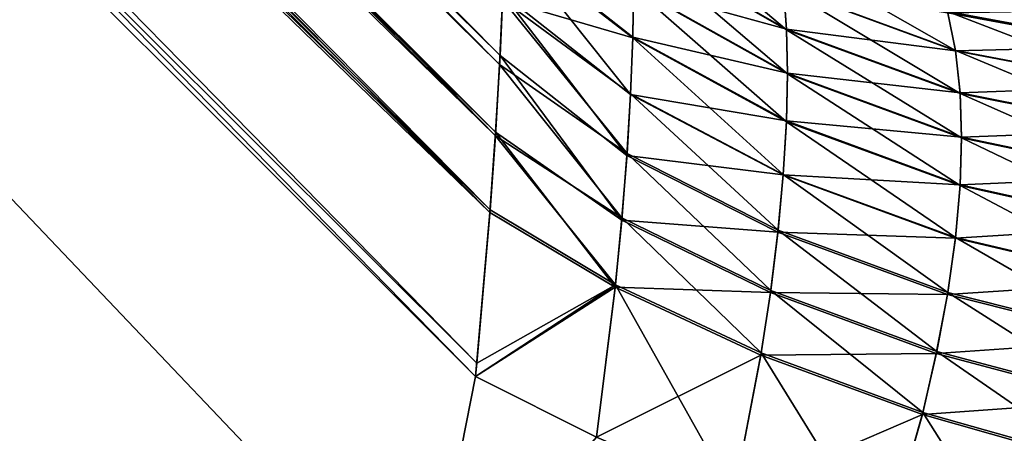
# Model space of a CAD drawing. Header units: metres. Extents: x -59 to 28, y 0 to 1680.
# Tile 21 of 115: x 5.165 to 5.643, y 81.039 to 81.239. Entities that reach past the tile are written whole.
import ezdxf

# ---------------------------------------------------------------- set-up
doc = ezdxf.new("R2010")
doc.units = ezdxf.units.M

msp = doc.modelspace()

# ---------------------------------------------------------------- linework, layer by layer
at = {"layer": 'ELYT3PV164'}
for points in [[(2.482757, 84.094704, 828.846497), (5.398222, 81.22213, 825.964661), (2.450909, 84.199608, 828.844666)], [(5.398222, 81.22213, 825.964661), (5.39954, 81.251999, 825.946411), (2.450909, 84.199608, 828.844666)], [(2.453628, 84.192223, 811.155212), (5.397989, 81.217644, 814.032959), (2.484197, 84.088364, 811.153381)], [(2.453628, 84.192223, 811.155212), (5.399435, 81.249199, 814.051697), (5.397989, 81.217644, 814.032959)], [(2.484197, 84.088364, 688.846619), (5.395941, 81.183098, 685.983215), (2.453628, 84.192223, 688.844788)], [(5.395941, 81.183098, 685.983215), (5.397989, 81.217644, 685.967041), (2.453628, 84.192223, 688.844788)], [(2.453628, 84.192223, 688.844788), (5.397989, 81.217644, 685.967041), (5.399435, 81.249199, 685.948303)], [(2.495411, 84.024109, 828.847717), (5.393284, 81.145905, 825.996338), (2.482757, 84.094704, 828.846497)], [(5.393284, 81.145905, 825.996338), (5.396054, 81.18483, 825.982483), (2.482757, 84.094704, 828.846497)], [(2.482757, 84.094704, 828.846497), (5.396054, 81.18483, 825.982483), (5.398222, 81.22213, 825.964661)], [(5.39954, 81.251999, 674.053589), (5.398222, 81.22213, 674.035339), (2.482757, 84.094704, 671.153503)], [(2.482757, 84.094704, 671.153503), (5.398222, 81.22213, 674.035339), (5.396054, 81.18483, 674.017517)], [(2.482757, 84.094704, 671.153503), (5.396054, 81.18483, 674.017517), (2.495411, 84.024109, 671.152283)], [(5.397989, 81.217644, 814.032959), (5.395941, 81.183098, 814.016785), (2.484197, 84.088364, 811.153381)], [(2.484197, 84.088364, 811.153381), (5.395941, 81.183098, 814.016785), (2.495805, 84.020889, 811.152222)], [(2.495805, 84.020889, 688.847778), (5.393384, 81.147202, 685.995972), (2.484197, 84.088364, 688.846619)], [(5.393384, 81.147202, 685.995972), (5.395941, 81.183098, 685.983215), (2.484197, 84.088364, 688.846619)], [(2.5, 83.952614, 828.848938), (5.386322, 81.066292, 826.012573), (2.495411, 84.024109, 828.847717)], [(5.386322, 81.066292, 826.012573), (5.393284, 81.145905, 825.996338), (2.495411, 84.024109, 828.847717)], [(5.396054, 81.18483, 674.017517), (5.393284, 81.145905, 674.003662), (2.495411, 84.024109, 671.152283)], [(2.495411, 84.024109, 671.152283), (5.393284, 81.145905, 674.003662), (2.5, 83.952614, 671.151062)], [(5.395941, 81.183098, 814.016785), (5.393384, 81.147202, 814.004028), (2.495805, 84.020889, 811.152222)], [(2.495805, 84.020889, 811.152222), (5.393384, 81.147202, 814.004028), (2.5, 83.952614, 811.151062)], [(2.5, 83.952614, 688.848938), (5.386951, 81.07283, 686.01178), (2.495805, 84.020889, 688.847778)], [(5.386951, 81.07283, 686.01178), (5.393384, 81.147202, 685.995972), (2.495805, 84.020889, 688.847778)], [(5.361648, 80.94162, 813.960571), (2.5, 83.952614, 811.151062), (5.386322, 81.066292, 813.987427)], [(5.353096, 80.811279, 813.949707), (2.5, 83.952614, 811.151062), (5.361648, 80.94162, 813.960571)], [(2.5, 83.952614, 811.151062), (5.353096, 75.300003, 813.853516), (2.5, 75.300003, 811)], [(5.353096, 75.300003, 813.853516), (2.5, 83.952614, 811.151062), (5.353096, 80.811279, 813.949707)], [(5.393384, 81.147202, 814.004028), (5.386951, 81.07283, 813.98822), (2.5, 83.952614, 811.151062)], [(2.5, 83.952614, 811.151062), (5.386951, 81.07283, 813.98822), (5.386322, 81.066292, 813.987427)], [(5.353096, 75.300003, 826.146484), (2.5, 83.952614, 828.848938), (2.5, 75.300003, 829)], [(5.353096, 80.811279, 826.050293), (2.5, 83.952614, 828.848938), (5.353096, 75.300003, 826.146484)], [(2.5, 83.952614, 828.848938), (5.361652, 80.941643, 826.039429), (5.386322, 81.066292, 826.012573)], [(5.361652, 80.941643, 826.039429), (2.5, 83.952614, 828.848938), (5.353096, 80.811279, 826.050293)], [(5.353096, 75.300003, 686.146484), (2.5, 83.952614, 688.848938), (2.5, 75.300003, 689)], [(5.353096, 80.811279, 686.050293), (2.5, 83.952614, 688.848938), (5.353096, 75.300003, 686.146484)], [(2.5, 83.952614, 688.848938), (5.361648, 80.94162, 686.039429), (5.386322, 81.066292, 686.012573)], [(5.361648, 80.94162, 686.039429), (2.5, 83.952614, 688.848938), (5.353096, 80.811279, 686.050293)], [(5.386322, 81.066292, 686.012573), (5.386951, 81.07283, 686.01178), (2.5, 83.952614, 688.848938)], [(5.393284, 81.145905, 674.003662), (5.386322, 81.066292, 673.987427), (2.5, 83.952614, 671.151062)], [(5.361652, 80.941643, 673.960571), (2.5, 83.952614, 671.151062), (5.386322, 81.066292, 673.987427)], [(5.353096, 80.811279, 673.949707), (2.5, 83.952614, 671.151062), (5.361652, 80.941643, 673.960571)], [(2.5, 83.952614, 671.151062), (5.353096, 75.300003, 673.853516), (2.5, 75.300003, 671)], [(5.353096, 75.300003, 673.853516), (2.5, 83.952614, 671.151062), (5.353096, 80.811279, 673.949707)], [(5.462594, 81.277275, 814.173706), (5.461561, 81.29834, 814.201965), (5.537135, 81.234581, 814.213623)], [(5.461561, 81.29834, 814.201965), (5.535615, 81.255203, 814.240234), (5.537135, 81.234581, 814.213623)], [(5.537135, 81.234581, 685.786377), (5.461561, 81.29834, 685.798035), (5.462594, 81.277275, 685.826294)], [(5.461561, 81.29834, 685.798035), (5.537135, 81.234581, 685.786377), (5.535615, 81.255203, 685.759766)], [(5.399435, 81.249199, 814.051697), (5.400329, 81.278709, 814.073547), (5.462548, 81.230629, 814.126282)], [(5.462548, 81.230629, 685.873718), (5.400329, 81.278709, 685.926453), (5.399435, 81.249199, 685.948303)], [(5.400356, 81.279991, 825.925415), (5.39954, 81.251999, 825.946411), (5.46149, 81.203224, 825.894958)], [(5.39954, 81.251999, 674.053589), (5.400356, 81.279991, 674.074585), (5.46149, 81.203224, 674.105042)], [(5.462548, 81.230629, 814.126282), (5.400329, 81.278709, 814.073547), (5.462898, 81.255005, 814.148987)], [(5.462548, 81.230629, 685.873718), (5.462898, 81.255005, 685.851013), (5.400329, 81.278709, 685.926453)], [(5.462559, 81.231033, 825.873352), (5.400356, 81.279991, 825.925415), (5.46149, 81.203224, 825.894958)], [(5.400356, 81.279991, 825.925415), (5.462559, 81.231033, 825.873352), (5.462899, 81.255386, 825.850647)], [(5.46149, 81.203224, 674.105042), (5.400356, 81.279991, 674.074585), (5.462559, 81.231033, 674.126648)], [(5.462559, 81.231033, 674.126648), (5.400356, 81.279991, 674.074585), (5.462899, 81.255386, 674.149353)], [(5.462584, 81.277611, 825.825867), (5.462899, 81.255386, 825.850647), (5.53712, 81.234901, 825.786011)], [(5.462584, 81.277611, 825.825867), (5.53712, 81.234901, 825.786011), (5.535636, 81.255013, 825.760071)], [(5.53712, 81.234901, 674.213989), (5.462899, 81.255386, 674.149353), (5.462584, 81.277611, 674.174133)], [(5.53712, 81.234901, 674.213989), (5.462584, 81.277611, 674.174133), (5.535636, 81.255013, 674.239929)], [(5.462898, 81.255005, 814.148987), (5.462594, 81.277275, 814.173706), (5.537589, 81.213142, 814.190063)], [(5.462594, 81.277275, 814.173706), (5.537135, 81.234581, 814.213623), (5.537589, 81.213142, 814.190063)], [(5.537589, 81.213142, 685.809937), (5.462594, 81.277275, 685.826294), (5.462898, 81.255005, 685.851013)], [(5.462594, 81.277275, 685.826294), (5.537589, 81.213142, 685.809937), (5.537135, 81.234581, 685.786377)], [(5.535615, 81.255203, 814.240234), (5.533042, 81.273651, 814.268433), (5.619062, 81.224533, 814.270325)], [(5.533042, 81.273651, 814.268433), (5.615233, 81.243439, 814.298035), (5.619062, 81.224533, 814.270325)], [(5.535615, 81.255203, 685.759766), (5.619062, 81.224533, 685.729675), (5.533042, 81.273651, 685.731567)], [(5.533042, 81.273651, 685.731567), (5.619062, 81.224533, 685.729675), (5.615233, 81.243439, 685.701965)], [(5.615233, 81.243439, 814.298035), (5.609911, 81.260262, 814.326965), (5.703571, 81.22715, 814.319885)], [(5.609911, 81.260262, 814.326965), (5.696134, 81.244675, 814.34967), (5.703571, 81.22715, 814.319885)], [(5.615233, 81.243439, 685.701965), (5.703571, 81.22715, 685.680115), (5.609911, 81.260262, 685.673035)], [(5.609911, 81.260262, 685.673035), (5.703571, 81.22715, 685.680115), (5.696134, 81.244675, 685.65033)], [(5.462548, 81.230629, 814.126282), (5.462898, 81.255005, 814.148987), (5.537084, 81.189964, 814.168213)], [(5.537084, 81.189964, 685.831787), (5.462898, 81.255005, 685.851013), (5.462548, 81.230629, 685.873718)], [(5.462899, 81.255386, 825.850647), (5.462559, 81.231033, 825.873352), (5.53759, 81.213501, 825.80957)], [(5.53759, 81.213501, 674.19043), (5.462559, 81.231033, 674.126648), (5.462899, 81.255386, 674.149353)], [(5.462898, 81.255005, 814.148987), (5.537589, 81.213142, 814.190063), (5.537084, 81.189964, 814.168213)], [(5.537589, 81.213142, 685.809937), (5.462898, 81.255005, 685.851013), (5.537084, 81.189964, 685.831787)], [(5.462899, 81.255386, 825.850647), (5.53759, 81.213501, 825.80957), (5.53712, 81.234901, 825.786011)], [(5.53759, 81.213501, 674.19043), (5.462899, 81.255386, 674.149353), (5.53712, 81.234901, 674.213989)], [(5.537135, 81.234581, 814.213623), (5.535615, 81.255203, 814.240234), (5.621338, 81.203621, 814.244019)], [(5.535615, 81.255203, 814.240234), (5.619062, 81.224533, 814.270325), (5.621338, 81.203621, 814.244019)], [(5.537135, 81.234581, 685.786377), (5.621338, 81.203621, 685.755981), (5.535615, 81.255203, 685.759766)], [(5.535615, 81.255203, 685.759766), (5.621338, 81.203621, 685.755981), (5.619062, 81.224533, 685.729675)], [(5.535636, 81.255013, 825.760071), (5.53712, 81.234901, 825.786011), (5.619093, 81.224335, 825.729919)], [(5.535636, 81.255013, 825.760071), (5.619093, 81.224335, 825.729919), (5.615391, 81.242821, 825.702942)], [(5.619093, 81.224335, 674.270081), (5.53712, 81.234901, 674.213989), (5.535636, 81.255013, 674.239929)], [(5.535636, 81.255013, 674.239929), (5.615391, 81.242821, 674.297058), (5.619093, 81.224335, 674.270081)], [(5.397989, 81.217644, 814.032959), (5.399435, 81.249199, 814.051697), (5.459772, 81.174583, 814.08667)], [(5.459772, 81.174583, 685.91333), (5.399435, 81.249199, 685.948303), (5.397989, 81.217644, 685.967041)], [(5.39954, 81.251999, 825.946411), (5.398222, 81.22213, 825.964661), (5.459699, 81.173538, 825.91394)], [(5.39954, 81.251999, 674.053589), (5.459699, 81.173538, 674.08606), (5.398222, 81.22213, 674.035339)], [(5.461504, 81.203499, 814.105225), (5.399435, 81.249199, 814.051697), (5.462548, 81.230629, 814.126282)], [(5.399435, 81.249199, 814.051697), (5.461504, 81.203499, 814.105225), (5.459772, 81.174583, 814.08667)], [(5.461504, 81.203499, 685.894775), (5.462548, 81.230629, 685.873718), (5.399435, 81.249199, 685.948303)], [(5.461504, 81.203499, 685.894775), (5.399435, 81.249199, 685.948303), (5.459772, 81.174583, 685.91333)], [(5.46149, 81.203224, 825.894958), (5.39954, 81.251999, 825.946411), (5.459699, 81.173538, 825.91394)], [(5.459699, 81.173538, 674.08606), (5.39954, 81.251999, 674.053589), (5.46149, 81.203224, 674.105042)], [(5.615391, 81.242821, 825.702942), (5.703793, 81.226501, 825.681091), (5.696429, 81.244095, 825.651367)], [(5.615391, 81.242821, 674.297058), (5.696429, 81.244095, 674.348633), (5.703793, 81.226501, 674.318909)], [(5.619062, 81.224533, 814.270325), (5.615233, 81.243439, 814.298035), (5.708961, 81.207397, 814.291199)], [(5.615233, 81.243439, 814.298035), (5.703571, 81.22715, 814.319885), (5.708961, 81.207397, 814.291199)], [(5.619062, 81.224533, 685.729675), (5.708961, 81.207397, 685.708801), (5.615233, 81.243439, 685.701965)], [(5.615233, 81.243439, 685.701965), (5.708961, 81.207397, 685.708801), (5.703571, 81.22715, 685.680115)], [(5.615391, 81.242821, 825.702942), (5.619093, 81.224335, 825.729919), (5.703793, 81.226501, 825.681091)], [(5.615391, 81.242821, 674.297058), (5.703793, 81.226501, 674.318909), (5.619093, 81.224335, 674.270081)], [(5.53712, 81.234901, 825.786011), (5.53759, 81.213501, 825.80957), (5.621316, 81.203949, 825.755615)], [(5.53712, 81.234901, 825.786011), (5.621316, 81.203949, 825.755615), (5.619093, 81.224335, 825.729919)], [(5.621316, 81.203949, 674.244385), (5.53759, 81.213501, 674.19043), (5.53712, 81.234901, 674.213989)], [(5.621316, 81.203949, 674.244385), (5.53712, 81.234901, 674.213989), (5.619093, 81.224335, 674.270081)], [(5.537589, 81.213142, 814.190063), (5.537135, 81.234581, 814.213623), (5.622027, 81.182098, 814.22052)], [(5.537135, 81.234581, 814.213623), (5.621338, 81.203621, 814.244019), (5.622027, 81.182098, 814.22052)], [(5.537589, 81.213142, 685.809937), (5.622027, 81.182098, 685.77948), (5.537135, 81.234581, 685.786377)], [(5.537135, 81.234581, 685.786377), (5.622027, 81.182098, 685.77948), (5.621338, 81.203621, 685.755981)], [(5.462559, 81.231033, 825.873352), (5.46149, 81.203224, 825.894958), (5.537099, 81.190346, 825.831421)], [(5.537099, 81.190346, 674.168579), (5.46149, 81.203224, 674.105042), (5.462559, 81.231033, 674.126648)], [(5.461504, 81.203499, 814.105225), (5.462548, 81.230629, 814.126282), (5.535563, 81.164398, 814.147644)], [(5.535563, 81.164398, 685.852356), (5.462548, 81.230629, 685.873718), (5.461504, 81.203499, 685.894775)], [(5.462548, 81.230629, 814.126282), (5.537084, 81.189964, 814.168213), (5.535563, 81.164398, 814.147644)], [(5.537084, 81.189964, 685.831787), (5.462548, 81.230629, 685.873718), (5.535563, 81.164398, 685.852356)], [(5.462559, 81.231033, 825.873352), (5.537099, 81.190346, 825.831421), (5.53759, 81.213501, 825.80957)], [(5.462559, 81.231033, 674.126648), (5.53759, 81.213501, 674.19043), (5.537099, 81.190346, 674.168579)], [(5.619093, 81.224335, 825.729919), (5.709004, 81.207191, 825.709106), (5.703793, 81.226501, 825.681091)], [(5.619093, 81.224335, 674.270081), (5.703793, 81.226501, 674.318909), (5.709004, 81.207191, 674.290894)], [(5.398222, 81.22213, 825.964661), (5.396054, 81.18483, 825.982483), (5.457199, 81.142258, 825.930176)], [(5.398222, 81.22213, 674.035339), (5.457199, 81.142258, 674.069824), (5.396054, 81.18483, 674.017517)], [(5.459699, 81.173538, 825.91394), (5.398222, 81.22213, 825.964661), (5.457199, 81.142258, 825.930176)], [(5.459699, 81.173538, 674.08606), (5.457199, 81.142258, 674.069824), (5.398222, 81.22213, 674.035339)], [(5.621338, 81.203621, 814.244019), (5.619062, 81.224533, 814.270325), (5.712183, 81.185524, 814.263733)], [(5.619062, 81.224533, 814.270325), (5.708961, 81.207397, 814.291199), (5.712183, 81.185524, 814.263733)], [(5.621338, 81.203621, 685.755981), (5.712183, 81.185524, 685.736267), (5.619062, 81.224533, 685.729675)], [(5.619062, 81.224533, 685.729675), (5.712183, 81.185524, 685.736267), (5.708961, 81.207397, 685.708801)], [(5.619093, 81.224335, 825.729919), (5.621316, 81.203949, 825.755615), (5.709004, 81.207191, 825.709106)], [(5.709004, 81.207191, 674.290894), (5.621316, 81.203949, 674.244385), (5.619093, 81.224335, 674.270081)], [(5.395941, 81.183098, 814.016785), (5.397989, 81.217644, 814.032959), (5.457298, 81.143372, 814.070313)], [(5.457298, 81.143372, 685.929688), (5.397989, 81.217644, 685.967041), (5.395941, 81.183098, 685.983215)], [(5.397989, 81.217644, 814.032959), (5.459772, 81.174583, 814.08667), (5.457298, 81.143372, 814.070313)], [(5.459772, 81.174583, 685.91333), (5.397989, 81.217644, 685.967041), (5.457298, 81.143372, 685.929688)], [(5.537084, 81.189964, 814.168213), (5.537589, 81.213142, 814.190063), (5.62128, 81.159004, 814.198608)], [(5.62128, 81.159004, 685.801392), (5.537589, 81.213142, 685.809937), (5.537084, 81.189964, 685.831787)], [(5.53759, 81.213501, 825.80957), (5.537099, 81.190346, 825.831421), (5.622027, 81.182457, 825.779114)], [(5.53759, 81.213501, 674.19043), (5.622027, 81.182457, 674.220886), (5.537099, 81.190346, 674.168579)], [(5.537589, 81.213142, 814.190063), (5.622027, 81.182098, 814.22052), (5.62128, 81.159004, 814.198608)], [(5.622027, 81.182098, 685.77948), (5.537589, 81.213142, 685.809937), (5.62128, 81.159004, 685.801392)], [(5.53759, 81.213501, 825.80957), (5.622027, 81.182457, 825.779114), (5.621316, 81.203949, 825.755615)], [(5.622027, 81.182457, 674.220886), (5.53759, 81.213501, 674.19043), (5.621316, 81.203949, 674.244385)], [(5.621316, 81.203949, 825.755615), (5.712152, 81.18586, 825.73584), (5.709004, 81.207191, 825.709106)], [(5.712152, 81.18586, 674.26416), (5.621316, 81.203949, 674.244385), (5.709004, 81.207191, 674.290894)], [(5.46149, 81.203224, 825.894958), (5.459699, 81.173538, 825.91394), (5.535543, 81.164139, 825.852539)], [(5.535543, 81.164139, 674.147461), (5.459699, 81.173538, 674.08606), (5.46149, 81.203224, 674.105042)], [(5.459772, 81.174583, 814.08667), (5.461504, 81.203499, 814.105225), (5.533038, 81.137291, 814.129089)], [(5.533038, 81.137291, 685.870911), (5.461504, 81.203499, 685.894775), (5.459772, 81.174583, 685.91333)], [(5.46149, 81.203224, 825.894958), (5.535543, 81.164139, 825.852539), (5.537099, 81.190346, 825.831421)], [(5.46149, 81.203224, 674.105042), (5.537099, 81.190346, 674.168579), (5.535543, 81.164139, 674.147461)], [(5.461504, 81.203499, 814.105225), (5.535563, 81.164398, 814.147644), (5.533038, 81.137291, 814.129089)], [(5.461504, 81.203499, 685.894775), (5.533038, 81.137291, 685.870911), (5.535563, 81.164398, 685.852356)], [(5.621316, 81.203949, 825.755615), (5.622027, 81.182457, 825.779114), (5.712152, 81.18586, 825.73584)], [(5.712152, 81.18586, 674.26416), (5.622027, 81.182457, 674.220886), (5.621316, 81.203949, 674.244385)], [(5.622027, 81.182098, 814.22052), (5.621338, 81.203621, 814.244019), (5.713166, 81.162994, 814.239258)], [(5.621338, 81.203621, 814.244019), (5.712183, 81.185524, 814.263733), (5.713166, 81.162994, 814.239258)], [(5.622027, 81.182098, 685.77948), (5.713166, 81.162994, 685.760742), (5.621338, 81.203621, 685.755981)], [(5.621338, 81.203621, 685.755981), (5.713166, 81.162994, 685.760742), (5.712183, 81.185524, 685.736267)], [(5.537099, 81.190346, 825.831421), (5.535543, 81.164139, 825.852539), (5.621303, 81.159393, 825.801025)], [(5.537099, 81.190346, 674.168579), (5.621303, 81.159393, 674.198975), (5.535543, 81.164139, 674.147461)], [(5.535563, 81.164398, 814.147644), (5.537084, 81.189964, 814.168213), (5.61902, 81.133713, 814.177734)], [(5.61902, 81.133713, 685.822266), (5.537084, 81.189964, 685.831787), (5.535563, 81.164398, 685.852356)], [(5.537084, 81.189964, 814.168213), (5.62128, 81.159004, 814.198608), (5.61902, 81.133713, 814.177734)], [(5.62128, 81.159004, 685.801392), (5.537084, 81.189964, 685.831787), (5.61902, 81.133713, 685.822266)], [(5.537099, 81.190346, 825.831421), (5.621303, 81.159393, 825.801025), (5.622027, 81.182457, 825.779114)], [(5.537099, 81.190346, 674.168579), (5.622027, 81.182457, 674.220886), (5.621303, 81.159393, 674.198975)], [(5.396054, 81.18483, 825.982483), (5.393284, 81.145905, 825.996338), (5.454007, 81.109673, 825.943787)], [(5.396054, 81.18483, 674.017517), (5.454007, 81.109673, 674.056213), (5.393284, 81.145905, 674.003662)], [(5.393384, 81.147202, 814.004028), (5.395941, 81.183098, 814.016785), (5.454133, 81.110847, 814.056702)], [(5.454133, 81.110847, 685.943298), (5.395941, 81.183098, 685.983215), (5.393384, 81.147202, 685.995972)], [(5.395941, 81.183098, 814.016785), (5.457298, 81.143372, 814.070313), (5.454133, 81.110847, 814.056702)], [(5.457298, 81.143372, 685.929688), (5.395941, 81.183098, 685.983215), (5.454133, 81.110847, 685.943298)], [(5.457199, 81.142258, 825.930176), (5.396054, 81.18483, 825.982483), (5.454007, 81.109673, 825.943787)], [(5.457199, 81.142258, 674.069824), (5.454007, 81.109673, 674.056213), (5.396054, 81.18483, 674.017517)], [(5.62128, 81.159004, 814.198608), (5.622027, 81.182098, 814.22052), (5.712116, 81.13887, 814.216309)], [(5.712116, 81.13887, 685.783691), (5.622027, 81.182098, 685.77948), (5.62128, 81.159004, 685.801392)], [(5.622027, 81.182457, 825.779114), (5.621303, 81.159393, 825.801025), (5.713166, 81.163376, 825.760376)], [(5.622027, 81.182457, 674.220886), (5.713166, 81.163376, 674.239624), (5.621303, 81.159393, 674.198975)], [(5.622027, 81.182457, 825.779114), (5.713166, 81.163376, 825.760376), (5.712152, 81.18586, 825.73584)], [(5.713166, 81.163376, 674.239624), (5.622027, 81.182457, 674.220886), (5.712152, 81.18586, 674.26416)], [(5.622027, 81.182098, 814.22052), (5.713166, 81.162994, 814.239258), (5.712116, 81.13887, 814.216309)], [(5.713166, 81.162994, 685.760742), (5.622027, 81.182098, 685.77948), (5.712116, 81.13887, 685.783691)], [(5.459699, 81.173538, 825.91394), (5.457199, 81.142258, 825.930176), (5.532932, 81.136314, 825.871521)], [(5.532932, 81.136314, 674.128479), (5.457199, 81.142258, 674.069824), (5.459699, 81.173538, 674.08606)], [(5.457298, 81.143372, 814.070313), (5.459772, 81.174583, 814.08667), (5.529432, 81.108124, 814.112305)], [(5.529432, 81.108124, 685.887695), (5.459772, 81.174583, 685.91333), (5.457298, 81.143372, 685.929688)], [(5.459699, 81.173538, 825.91394), (5.532932, 81.136314, 825.871521), (5.535543, 81.164139, 825.852539)], [(5.459699, 81.173538, 674.08606), (5.535543, 81.164139, 674.147461), (5.532932, 81.136314, 674.128479)], [(5.459772, 81.174583, 814.08667), (5.533038, 81.137291, 814.129089), (5.529432, 81.108124, 814.112305)], [(5.459772, 81.174583, 685.91333), (5.529432, 81.108124, 685.887695), (5.533038, 81.137291, 685.870911)], [(5.535543, 81.164139, 825.852539), (5.532932, 81.136314, 825.871521), (5.61899, 81.133453, 825.822449)], [(5.535543, 81.164139, 674.147461), (5.61899, 81.133453, 674.177551), (5.532932, 81.136314, 674.128479)], [(5.533038, 81.137291, 814.129089), (5.535563, 81.164398, 814.147644), (5.615281, 81.107048, 814.158813)], [(5.533038, 81.137291, 685.870911), (5.615281, 81.107048, 685.841187), (5.535563, 81.164398, 685.852356)], [(5.535543, 81.164139, 825.852539), (5.61899, 81.133453, 825.822449), (5.621303, 81.159393, 825.801025)], [(5.535543, 81.164139, 674.147461), (5.621303, 81.159393, 674.198975), (5.61899, 81.133453, 674.177551)], [(5.535563, 81.164398, 814.147644), (5.61902, 81.133713, 814.177734), (5.615281, 81.107048, 814.158813)], [(5.535563, 81.164398, 685.852356), (5.615281, 81.107048, 685.841187), (5.61902, 81.133713, 685.822266)], [(5.621303, 81.159393, 825.801025), (5.712149, 81.139267, 825.783325), (5.713166, 81.163376, 825.760376)], [(5.621303, 81.159393, 674.198975), (5.713166, 81.163376, 674.239624), (5.712149, 81.139267, 674.216675)], [(5.621303, 81.159393, 825.801025), (5.61899, 81.133453, 825.822449), (5.712149, 81.139267, 825.783325)], [(5.621303, 81.159393, 674.198975), (5.712149, 81.139267, 674.216675), (5.61899, 81.133453, 674.177551)], [(5.61902, 81.133713, 814.177734), (5.62128, 81.159004, 814.198608), (5.708931, 81.112526, 814.194519)], [(5.708931, 81.112526, 685.805481), (5.62128, 81.159004, 685.801392), (5.61902, 81.133713, 685.822266)], [(5.62128, 81.159004, 814.198608), (5.712116, 81.13887, 814.216309), (5.708931, 81.112526, 814.194519)], [(5.712116, 81.13887, 685.783691), (5.62128, 81.159004, 685.801392), (5.708931, 81.112526, 685.805481)], [(5.393284, 81.145905, 825.996338), (5.386322, 81.066292, 826.012573), (5.454007, 81.109673, 825.943787)], [(5.454007, 81.109673, 674.056213), (5.386322, 81.066292, 673.987427), (5.393284, 81.145905, 674.003662)], [(5.386951, 81.07283, 813.98822), (5.393384, 81.147202, 814.004028), (5.454133, 81.110847, 814.056702)], [(5.386951, 81.07283, 686.01178), (5.454133, 81.110847, 685.943298), (5.393384, 81.147202, 685.995972)], [(5.454133, 81.110847, 814.056702), (5.457298, 81.143372, 814.070313), (5.524822, 81.077736, 814.097778)], [(5.524822, 81.077736, 685.902222), (5.457298, 81.143372, 685.929688), (5.454133, 81.110847, 685.943298)], [(5.457298, 81.143372, 814.070313), (5.529432, 81.108124, 814.112305), (5.524822, 81.077736, 814.097778)], [(5.457298, 81.143372, 685.929688), (5.524822, 81.077736, 685.902222), (5.529432, 81.108124, 685.887695)], [(5.457199, 81.142258, 825.930176), (5.454007, 81.109673, 825.943787), (5.529288, 81.107079, 825.888245)], [(5.529288, 81.107079, 674.111755), (5.454007, 81.109673, 674.056213), (5.457199, 81.142258, 674.069824)], [(5.457199, 81.142258, 825.930176), (5.529288, 81.107079, 825.888245), (5.532932, 81.136314, 825.871521)], [(5.457199, 81.142258, 674.069824), (5.532932, 81.136314, 674.128479), (5.529288, 81.107079, 674.111755)], [(5.61899, 81.133453, 825.822449), (5.708889, 81.112259, 825.805725), (5.712149, 81.139267, 825.783325)], [(5.61899, 81.133453, 674.177551), (5.712149, 81.139267, 674.216675), (5.708889, 81.112259, 674.194275)], [(5.532932, 81.136314, 825.871521), (5.529288, 81.107079, 825.888245), (5.615124, 81.106094, 825.841858)], [(5.532932, 81.136314, 674.128479), (5.615124, 81.106094, 674.158142), (5.529288, 81.107079, 674.111755)], [(5.529432, 81.108124, 814.112305), (5.533038, 81.137291, 814.129089), (5.609975, 81.078499, 814.141357)], [(5.529432, 81.108124, 685.887695), (5.609975, 81.078499, 685.858643), (5.533038, 81.137291, 685.870911)], [(5.532932, 81.136314, 825.871521), (5.615124, 81.106094, 825.841858), (5.61899, 81.133453, 825.822449)], [(5.532932, 81.136314, 674.128479), (5.61899, 81.133453, 674.177551), (5.615124, 81.106094, 674.158142)], [(5.533038, 81.137291, 814.129089), (5.615281, 81.107048, 814.158813), (5.609975, 81.078499, 814.141357)], [(5.533038, 81.137291, 685.870911), (5.609975, 81.078499, 685.858643), (5.615281, 81.107048, 685.841187)], [(5.61899, 81.133453, 825.822449), (5.615124, 81.106094, 825.841858), (5.708889, 81.112259, 825.805725)], [(5.61899, 81.133453, 674.177551), (5.708889, 81.112259, 674.194275), (5.615124, 81.106094, 674.158142)], [(5.615281, 81.107048, 814.158813), (5.61902, 81.133713, 814.177734), (5.703683, 81.084892, 814.174683)], [(5.615281, 81.107048, 685.841187), (5.703683, 81.084892, 685.825317), (5.61902, 81.133713, 685.822266)], [(5.61902, 81.133713, 814.177734), (5.708931, 81.112526, 814.194519), (5.703683, 81.084892, 814.174683)], [(5.61902, 81.133713, 685.822266), (5.703683, 81.084892, 685.825317), (5.708931, 81.112526, 685.805481)], [(5.386322, 81.066292, 813.987427), (5.386951, 81.07283, 813.98822), (5.454133, 81.110847, 814.056702)], [(5.454133, 81.110847, 814.056702), (5.444986, 81.036911, 814.036133), (5.386322, 81.066292, 813.987427)], [(5.454133, 81.110847, 685.943298), (5.386951, 81.07283, 686.01178), (5.386322, 81.066292, 686.012573)], [(5.386322, 81.066292, 686.012573), (5.444986, 81.036911, 685.963867), (5.454133, 81.110847, 685.943298)], [(5.511528, 81.008484, 814.074097), (5.444986, 81.036911, 814.036133), (5.454133, 81.110847, 814.056702)], [(5.444986, 81.036911, 685.963867), (5.511528, 81.008484, 685.925903), (5.454133, 81.110847, 685.943298)], [(5.524822, 81.077736, 814.097778), (5.511528, 81.008484, 814.074097), (5.454133, 81.110847, 814.056702)], [(5.454133, 81.110847, 685.943298), (5.511528, 81.008484, 685.925903), (5.524822, 81.077736, 685.902222)], [(5.615124, 81.106094, 825.841858), (5.703463, 81.0839, 825.825989), (5.708889, 81.112259, 825.805725)], [(5.615124, 81.106094, 674.158142), (5.708889, 81.112259, 674.194275), (5.703463, 81.0839, 674.174011)], [(5.386322, 81.066292, 826.012573), (5.444986, 81.036911, 825.963867), (5.454007, 81.109673, 825.943787)], [(5.444986, 81.036911, 674.036133), (5.386322, 81.066292, 673.987427), (5.454007, 81.109673, 674.056213)], [(5.454007, 81.109673, 825.943787), (5.444986, 81.036911, 825.963867), (5.52464, 81.07663, 825.90271)], [(5.52464, 81.07663, 674.09729), (5.444986, 81.036911, 674.036133), (5.454007, 81.109673, 674.056213)], [(5.454007, 81.109673, 825.943787), (5.52464, 81.07663, 825.90271), (5.529288, 81.107079, 825.888245)], [(5.454007, 81.109673, 674.056213), (5.529288, 81.107079, 674.111755), (5.52464, 81.07663, 674.09729)], [(5.529288, 81.107079, 825.888245), (5.52464, 81.07663, 825.90271), (5.609764, 81.077484, 825.859192)], [(5.529288, 81.107079, 674.111755), (5.609764, 81.077484, 674.140808), (5.52464, 81.07663, 674.09729)], [(5.524822, 81.077736, 814.097778), (5.529432, 81.108124, 814.112305), (5.60325, 81.048889, 814.126099)], [(5.524822, 81.077736, 685.902222), (5.60325, 81.048889, 685.873901), (5.529432, 81.108124, 685.887695)], [(5.529288, 81.107079, 825.888245), (5.609764, 81.077484, 825.859192), (5.615124, 81.106094, 825.841858)], [(5.529288, 81.107079, 674.111755), (5.615124, 81.106094, 674.158142), (5.609764, 81.077484, 674.140808)], [(5.529432, 81.108124, 814.112305), (5.609975, 81.078499, 814.141357), (5.60325, 81.048889, 814.126099)], [(5.529432, 81.108124, 685.887695), (5.60325, 81.048889, 685.873901), (5.609975, 81.078499, 685.858643)], [(5.615124, 81.106094, 825.841858), (5.609764, 81.077484, 825.859192), (5.703463, 81.0839, 825.825989)], [(5.615124, 81.106094, 674.158142), (5.703463, 81.0839, 674.174011), (5.609764, 81.077484, 674.140808)], [(5.609975, 81.078499, 814.141357), (5.615281, 81.107048, 814.158813), (5.696282, 81.055489, 814.156555)], [(5.609975, 81.078499, 685.858643), (5.696282, 81.055489, 685.843445), (5.615281, 81.107048, 685.841187)], [(5.615281, 81.107048, 814.158813), (5.703683, 81.084892, 814.174683), (5.696282, 81.055489, 814.156555)], [(5.615281, 81.107048, 685.841187), (5.696282, 81.055489, 685.843445), (5.703683, 81.084892, 685.825317)], [(5.609764, 81.077484, 825.859192), (5.695988, 81.054443, 825.844055), (5.703463, 81.0839, 825.825989)], [(5.609764, 81.077484, 674.140808), (5.703463, 81.0839, 674.174011), (5.695988, 81.054443, 674.155945)], [(5.444986, 81.036911, 825.963867), (5.511528, 81.008484, 825.925903), (5.52464, 81.07663, 825.90271)], [(5.444986, 81.036911, 674.036133), (5.52464, 81.07663, 674.09729), (5.511528, 81.008484, 674.074097)], [(5.584168, 80.981758, 814.100342), (5.511528, 81.008484, 814.074097), (5.524822, 81.077736, 814.097778)], [(5.511528, 81.008484, 685.925903), (5.584168, 80.981758, 685.899658), (5.524822, 81.077736, 685.902222)], [(5.52464, 81.07663, 825.90271), (5.511528, 81.008484, 825.925903), (5.602985, 81.047821, 825.87439)], [(5.52464, 81.07663, 674.09729), (5.602985, 81.047821, 674.12561), (5.511528, 81.008484, 674.074097)], [(5.52464, 81.07663, 825.90271), (5.602985, 81.047821, 825.87439), (5.609764, 81.077484, 825.859192)], [(5.52464, 81.07663, 674.09729), (5.609764, 81.077484, 674.140808), (5.602985, 81.047821, 674.12561)], [(5.60325, 81.048889, 814.126099), (5.584168, 80.981758, 814.100342), (5.524822, 81.077736, 814.097778)], [(5.524822, 81.077736, 685.902222), (5.584168, 80.981758, 685.899658), (5.60325, 81.048889, 685.873901)], [(5.609764, 81.077484, 825.859192), (5.602985, 81.047821, 825.87439), (5.695988, 81.054443, 825.844055)], [(5.609764, 81.077484, 674.140808), (5.695988, 81.054443, 674.155945), (5.602985, 81.047821, 674.12561)], [(5.60325, 81.048889, 814.126099), (5.609975, 81.078499, 814.141357), (5.686976, 81.025215, 814.140686)], [(5.60325, 81.048889, 685.873901), (5.686976, 81.025215, 685.859314), (5.609975, 81.078499, 685.858643)], [(5.609975, 81.078499, 814.141357), (5.696282, 81.055489, 814.156555), (5.686976, 81.025215, 814.140686)], [(5.609975, 81.078499, 685.858643), (5.686976, 81.025215, 685.859314), (5.696282, 81.055489, 685.843445)], [(5.444986, 81.036911, 814.036133), (5.361648, 80.94162, 813.960571), (5.386322, 81.066292, 813.987427)], [(5.444986, 81.036911, 685.963867), (5.386322, 81.066292, 686.012573), (5.361648, 80.94162, 686.039429)], [(5.444986, 81.036911, 825.963867), (5.386322, 81.066292, 826.012573), (5.361652, 80.941643, 826.039429)], [(5.444986, 81.036911, 674.036133), (5.361652, 80.941643, 673.960571), (5.386322, 81.066292, 673.987427)], [(5.602985, 81.047821, 825.87439), (5.686612, 81.024124, 825.859802), (5.695988, 81.054443, 825.844055)], [(5.602985, 81.047821, 674.12561), (5.695988, 81.054443, 674.155945), (5.686612, 81.024124, 674.140198)], [(5.660968, 80.957458, 814.114075), (5.584168, 80.981758, 814.100342), (5.60325, 81.048889, 814.126099)], [(5.584168, 80.981758, 685.899658), (5.660968, 80.957458, 685.885925), (5.60325, 81.048889, 685.873901)], [(5.686976, 81.025215, 814.140686), (5.660968, 80.957458, 814.114075), (5.60325, 81.048889, 814.126099)], [(5.60325, 81.048889, 685.873901), (5.660968, 80.957458, 685.885925), (5.686976, 81.025215, 685.859314)], [(5.511528, 81.008484, 825.925903), (5.584168, 80.981758, 825.899658), (5.602985, 81.047821, 825.87439)], [(5.511528, 81.008484, 674.074097), (5.602985, 81.047821, 674.12561), (5.584168, 80.981758, 674.100342)], [(5.602985, 81.047821, 825.87439), (5.584168, 80.981758, 825.899658), (5.686612, 81.024124, 825.859802)], [(5.602985, 81.047821, 674.12561), (5.686612, 81.024124, 674.140198), (5.584168, 80.981758, 674.100342)]]:
    msp.add_3dface(points, dxfattribs=at)

doc.saveas('drawing.dxf')
